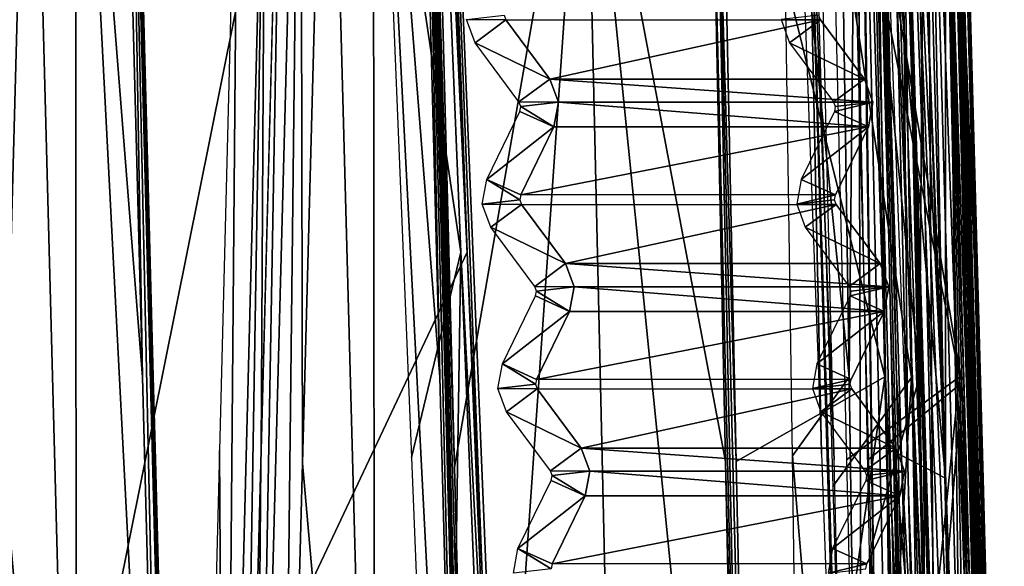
# Model space of a CAD drawing. Header units: millimetres. Extents: x -39 to 39, y -4.1 to 32.
# Tile 16 of 20: x 12.3 to 24, y 11.6 to 18.1. Entities that reach past the tile are written whole.
import ezdxf

# ---------------------------------------------------------------- set-up
doc = ezdxf.new("R2010")
doc.units = ezdxf.units.MM
doc.header["$LTSCALE"] = 65.185185
for name, color, linetype in [('12', 7, 'CONTINUOUS'), ('15', 7, 'CONTINUOUS'), ('16', 7, 'CONTINUOUS'), ('166', 7, 'CONTINUOUS'), ('177', 7, 'CONTINUOUS'), ('179', 7, 'CONTINUOUS'), ('180', 7, 'CONTINUOUS'), ('181', 7, 'CONTINUOUS'), ('190', 7, 'CONTINUOUS'), ('238', 7, 'CONTINUOUS'), ('239', 7, 'CONTINUOUS'), ('250', 7, 'CONTINUOUS'), ('251', 7, 'CONTINUOUS'), ('252', 7, 'CONTINUOUS'), ('253', 7, 'CONTINUOUS'), ('254', 7, 'CONTINUOUS'), ('255', 7, 'CONTINUOUS'), ('256', 7, 'CONTINUOUS'), ('257', 7, 'CONTINUOUS'), ('258', 7, 'CONTINUOUS'), ('29', 7, 'CONTINUOUS'), ('30', 7, 'CONTINUOUS'), ('33', 7, 'CONTINUOUS'), ('34', 7, 'CONTINUOUS'), ('36', 7, 'CONTINUOUS'), ('37', 7, 'CONTINUOUS'), ('38', 7, 'CONTINUOUS'), ('39', 7, 'CONTINUOUS'), ('40', 7, 'CONTINUOUS'), ('46', 7, 'CONTINUOUS'), ('47', 7, 'CONTINUOUS'), ('5', 7, 'CONTINUOUS'), ('56', 7, 'CONTINUOUS'), ('57', 7, 'CONTINUOUS'), ('58', 7, 'CONTINUOUS'), ('59', 7, 'CONTINUOUS'), ('70', 7, 'CONTINUOUS'), ('71', 7, 'CONTINUOUS'), ('75', 7, 'CONTINUOUS'), ('76', 7, 'CONTINUOUS')]:
    doc.layers.add(name, color=color, linetype=linetype)

msp = doc.modelspace()

# ---------------------------------------------------------------- linework, layer by layer
at = {"layer": '12', "linetype": 'Continuous'}
for points in [[(21.482, 21.708, 4.755), (21.812, 12.92, 4.305), (21.621, 21.708, 4.078), (21.482, 21.708, 4.755)], [(21.812, 12.92, 4.305), (22.168, 2.992, 3.806), (21.621, 21.708, 4.078), (21.812, 12.92, 4.305)], [(22.168, 2.992, 3.806), (22.183, 2.992, 3.716), (21.621, 21.708, 4.078), (22.168, 2.992, 3.806)], [(22.183, 2.992, 3.716), (22.198, 2.992, 3.625), (21.621, 21.708, 4.078), (22.183, 2.992, 3.716)], [(22.198, 2.992, 3.625), (21.963, 12.842, 3.465), (21.621, 21.708, 4.078), (22.198, 2.992, 3.625)], [(21.963, 12.842, 3.465), (21.75, 21.708, 3.321), (21.621, 21.708, 4.078), (21.963, 12.842, 3.465)]]:
    msp.add_3dface(points, dxfattribs=at)
at = {"layer": '15', "linetype": 'Continuous'}
for points in [[(17.204, 21.708, 13.716), (17.438, 12.757, 13.798), (18.993, 21.708, 11.108), (17.204, 21.708, 13.716)], [(17.438, 12.757, 13.798), (17.693, 2.992, 13.888), (18.993, 21.708, 11.108), (17.438, 12.757, 13.798)], [(17.693, 2.992, 13.888), (19.424, 2.992, 11.341), (18.993, 21.708, 11.108), (17.693, 2.992, 13.888)], [(20.667, 12.824, 8.201), (20.48, 21.708, 8.041), (18.993, 21.708, 11.108), (20.667, 12.824, 8.201)], [(20.874, 2.992, 8.378), (20.667, 12.824, 8.201), (18.993, 21.708, 11.108), (20.874, 2.992, 8.378)], [(19.424, 2.992, 11.341), (20.874, 2.992, 8.378), (18.993, 21.708, 11.108), (19.424, 2.992, 11.341)]]:
    msp.add_3dface(points, dxfattribs=at)
at = {"layer": '16', "linetype": 'Continuous'}
for points in [[(17.014, 29.074, -15.933), (11.768, 2.992, -20.908), (10.989, 29.074, -20.557), (17.014, 29.074, -15.933)], [(17.587, 15.321, -15.841), (11.768, 2.992, -20.908), (17.014, 29.074, -15.933), (17.587, 15.321, -15.841)], [(12.077, 12.645, 20.438), (12.93, 2.992, 20.21), (12.378, 23.94, 19.91), (12.077, 12.645, 20.438)], [(12.378, 23.94, 19.91), (12.93, 2.992, 20.21), (12.92, 23.94, 19.562), (12.378, 23.94, 19.91)], [(12.93, 2.992, 20.21), (14.004, 2.992, 19.481), (12.92, 23.94, 19.562), (12.93, 2.992, 20.21)], [(14.004, 2.992, 19.481), (13.719, 13.83, 19.336), (12.92, 23.94, 19.562), (14.004, 2.992, 19.481)], [(13.452, 23.94, 19.2), (12.92, 23.94, 19.562), (13.719, 13.83, 19.336), (13.452, 23.94, 19.2)], [(15.626, 12.802, 17.867), (16.488, 2.992, 17.429), (15.923, 23.94, 17.206), (15.626, 12.802, 17.867)], [(15.923, 23.94, 17.206), (16.488, 2.992, 17.429), (16.469, 23.94, 16.685), (15.923, 23.94, 17.206)], [(16.488, 2.992, 17.429), (17.548, 2.992, 16.361), (16.469, 23.94, 16.685), (16.488, 2.992, 17.429)], [(17.548, 2.992, 16.361), (17.263, 13.831, 16.25), (16.469, 23.94, 16.685), (17.548, 2.992, 16.361)], [(16.998, 23.94, 16.146), (16.469, 23.94, 16.685), (17.263, 13.831, 16.25), (16.998, 23.94, 16.146)], [(22.579, 23.94, -6.309), (23.07, 2.992, -6.588), (22.424, 23.94, -6.841), (22.579, 23.94, -6.309)], [(22.424, 23.94, -6.841), (23.07, 2.992, -6.588), (22.576, 13.824, -7.24), (22.424, 23.94, -6.841)], [(22.482, 23.94, 6.647), (23.338, 2.992, 5.565), (22.684, 23.94, 5.92), (22.482, 23.94, 6.647)], [(22.705, 13.831, 6.825), (23.338, 2.992, 5.565), (22.482, 23.94, 6.647), (22.705, 13.831, 6.825)], [(22.722, 23.94, -5.773), (23.07, 2.992, -6.588), (22.579, 23.94, -6.309), (22.722, 23.94, -5.773)], [(23.338, 2.992, 5.565), (22.863, 23.94, 5.187), (22.684, 23.94, 5.92), (23.338, 2.992, 5.565)], [(23.028, 13.82, -5.641), (23.07, 2.992, -6.588), (22.722, 23.94, -5.773), (23.028, 13.82, -5.641)], [(23.286, 12.794, 4.598), (22.863, 23.94, 5.187), (23.641, 2.992, 4.091), (23.286, 12.794, 4.598)], [(23.641, 2.992, 4.091), (22.863, 23.94, 5.187), (23.338, 2.992, 5.565), (23.641, 2.992, 4.091)], [(23.296, 23.94, -2.627), (23.814, 2.992, -2.92), (23.223, 23.94, -3.209), (23.296, 23.94, -2.627)], [(23.223, 23.94, -3.209), (23.814, 2.992, -2.92), (23.428, 13.828, -3.638), (23.223, 23.94, -3.209)], [(23.355, 23.94, -2.044), (23.814, 2.992, -2.92), (23.296, 23.94, -2.627), (23.355, 23.94, -2.044)], [(23.354, 23.94, 2.05), (23.967, 2.992, 1.093), (23.402, 23.94, 1.408), (23.354, 23.94, 2.05)], [(23.605, 13.83, 2.212), (23.967, 2.992, 1.093), (23.354, 23.94, 2.05), (23.605, 13.83, 2.212)], [(23.634, 13.761, -1.896), (23.814, 2.992, -2.92), (23.355, 23.94, -2.044), (23.634, 13.761, -1.896)], [(23.967, 2.992, 1.093), (23.431, 23.94, 0.765), (23.402, 23.94, 1.408), (23.967, 2.992, 1.093)], [(23.431, 23.94, 0.765), (23.967, 2.992, 1.093), (23.739, 12.616, 0.238), (23.431, 23.94, 0.765)], [(18.094, 2.992, -15.756), (11.768, 2.992, -20.908), (17.587, 15.321, -15.841), (18.094, 2.992, -15.756)], [(22.735, 2.992, -7.664), (22.576, 13.824, -7.24), (23.07, 2.992, -6.588), (22.735, 2.992, -7.664)], [(22.943, 2.992, 7.016), (23.338, 2.992, 5.565), (22.705, 13.831, 6.825), (22.943, 2.992, 7.016)], [(23.354, 2.992, -5.498), (23.07, 2.992, -6.588), (23.028, 13.82, -5.641), (23.354, 2.992, -5.498)], [(23.64, 2.992, -4.094), (23.428, 13.828, -3.638), (23.814, 2.992, -2.92), (23.64, 2.992, -4.094)], [(23.873, 2.992, 2.387), (23.967, 2.992, 1.093), (23.605, 13.83, 2.212), (23.873, 2.992, 2.387)], [(23.929, 2.992, -1.738), (23.814, 2.992, -2.92), (23.634, 13.761, -1.896), (23.929, 2.992, -1.738)], [(15.363, 2.992, 18.428), (16.488, 2.992, 17.429), (15.626, 12.802, 17.867), (15.363, 2.992, 18.428)], [(11.819, 2.992, 20.879), (12.93, 2.992, 20.21), (12.077, 12.645, 20.438), (11.819, 2.992, 20.879)], [(23.991, 2.992, -0.204), (23.739, 12.616, 0.238), (23.967, 2.992, 1.093), (23.991, 2.992, -0.204)]]:
    msp.add_3dface(points, dxfattribs=at)
at = {"layer": '166', "linetype": 'Continuous'}
for points in [[(22.708, 23.942, -5.582), (22.581, 23.94, -5.439), (23.337, 2.99, -5.31), (22.708, 23.942, -5.582)], [(22.581, 23.94, -5.439), (22.887, 13.825, -5.31), (23.337, 2.99, -5.31), (22.581, 23.94, -5.439)], [(23.354, 2.992, -5.498), (23.028, 13.82, -5.641), (22.708, 23.942, -5.582), (23.354, 2.992, -5.498)], [(23.354, 2.992, -5.498), (22.708, 23.942, -5.582), (23.337, 2.99, -5.31), (23.354, 2.992, -5.498)], [(23.028, 13.82, -5.641), (22.722, 23.94, -5.773), (22.708, 23.942, -5.582), (23.028, 13.82, -5.641)], [(22.887, 13.825, -5.31), (23.212, 2.992, -5.17), (23.337, 2.99, -5.31), (22.887, 13.825, -5.31)]]:
    msp.add_3dface(points, dxfattribs=at)
at = {"layer": '177', "linetype": 'Continuous'}
msp.add_3dface([(12.077, 12.645, 20.438), (12.378, 23.94, 19.91), (12.074, 23.948, 19.917), (12.077, 12.645, 20.438)], dxfattribs=at)
at = {"layer": '179', "linetype": 'Continuous'}
for points in [[(15.6, 23.951, 17.26), (15.42, 23.94, 16.986), (15.044, 2.982, 18.47), (15.6, 23.951, 17.26)], [(15.363, 2.992, 18.428), (15.6, 23.951, 17.26), (15.044, 2.982, 18.47), (15.363, 2.992, 18.428)], [(15.363, 2.992, 18.428), (15.626, 12.802, 17.867), (15.6, 23.951, 17.26), (15.363, 2.992, 18.428)], [(15.626, 12.802, 17.867), (15.923, 23.94, 17.206), (15.6, 23.951, 17.26), (15.626, 12.802, 17.867)], [(15.044, 2.982, 18.47), (15.42, 23.94, 16.986), (15.128, 12.802, 17.641), (15.044, 2.982, 18.47)], [(14.871, 2.992, 18.198), (15.044, 2.982, 18.47), (15.128, 12.802, 17.641), (14.871, 2.992, 18.198)]]:
    msp.add_3dface(points, dxfattribs=at)
at = {"layer": '180', "linetype": 'Continuous'}
for points in [[(22.344, 23.94, 6.822), (22.567, 13.835, 6.999), (22.891, 2.992, 7.115), (22.344, 23.94, 6.822)], [(22.43, 23.94, 6.748), (22.344, 23.94, 6.822), (22.891, 2.992, 7.115), (22.43, 23.94, 6.748)], [(22.943, 2.992, 7.016), (22.43, 23.94, 6.748), (22.891, 2.992, 7.115), (22.943, 2.992, 7.016)], [(22.943, 2.992, 7.016), (22.705, 13.831, 6.825), (22.43, 23.94, 6.748), (22.943, 2.992, 7.016)], [(22.705, 13.831, 6.825), (22.482, 23.94, 6.647), (22.43, 23.94, 6.748), (22.705, 13.831, 6.825)], [(22.567, 13.835, 6.999), (22.807, 2.992, 7.188), (22.891, 2.992, 7.115), (22.567, 13.835, 6.999)]]:
    msp.add_3dface(points, dxfattribs=at)
at = {"layer": '181', "linetype": 'Continuous'}
for points in [[(23.308, 23.941, 2.185), (23.205, 23.94, 2.283), (23.827, 2.991, 2.52), (23.308, 23.941, 2.185)], [(23.205, 23.94, 2.283), (23.456, 13.835, 2.444), (23.827, 2.991, 2.52), (23.205, 23.94, 2.283)], [(23.605, 13.83, 2.212), (23.354, 23.94, 2.05), (23.308, 23.941, 2.185), (23.605, 13.83, 2.212)], [(23.873, 2.992, 2.387), (23.308, 23.941, 2.185), (23.827, 2.991, 2.52), (23.873, 2.992, 2.387)], [(23.873, 2.992, 2.387), (23.605, 13.83, 2.212), (23.308, 23.941, 2.185), (23.873, 2.992, 2.387)], [(23.456, 13.835, 2.444), (23.725, 2.992, 2.617), (23.827, 2.991, 2.52), (23.456, 13.835, 2.444)]]:
    msp.add_3dface(points, dxfattribs=at)
at = {"layer": '190', "linetype": 'Continuous'}
for points in [[(23.322, 23.941, -1.88), (23.206, 23.94, -1.758), (23.895, 2.991, -1.576), (23.322, 23.941, -1.88)], [(23.206, 23.94, -1.758), (23.485, 13.761, -1.612), (23.895, 2.991, -1.576), (23.206, 23.94, -1.758)], [(23.929, 2.992, -1.738), (23.634, 13.761, -1.896), (23.322, 23.941, -1.88), (23.929, 2.992, -1.738)], [(23.929, 2.992, -1.738), (23.322, 23.941, -1.88), (23.895, 2.991, -1.576), (23.929, 2.992, -1.738)], [(23.634, 13.761, -1.896), (23.355, 23.94, -2.044), (23.322, 23.941, -1.88), (23.634, 13.761, -1.896)], [(23.485, 13.761, -1.612), (23.78, 2.992, -1.457), (23.895, 2.991, -1.576), (23.485, 13.761, -1.612)]]:
    msp.add_3dface(points, dxfattribs=at)
at = {"layer": '238', "color": 7, "linetype": 'Continuous', "true_color": 0xf5f5f5}
for points in [[(18.03, 18.145, -14.74), (18.05, 18.09, -14.751), (17.58, 18.094, -14.48), (18.03, 18.145, -14.74)], [(17.58, 18.094, -14.48), (18.05, 18.09, -14.751), (17.682, 17.817, -14.539), (17.58, 18.094, -14.48)], [(18.05, 18.09, -14.751), (18.574, 17.384, -15.054), (17.682, 17.817, -14.539), (18.05, 18.09, -14.751)], [(17.682, 17.817, -14.539), (18.574, 17.384, -15.054), (18.206, 17.111, -14.841), (17.682, 17.817, -14.539)], [(18.574, 17.384, -15.054), (18.676, 17.107, -15.113), (18.206, 17.111, -14.841), (18.574, 17.384, -15.054)], [(18.206, 17.111, -14.841), (18.676, 17.107, -15.113), (18.226, 17.056, -14.853), (18.206, 17.111, -14.841)], [(18.226, 17.056, -14.853), (18.623, 16.813, -15.082), (18.216, 16.997, -14.847), (18.226, 17.056, -14.853)], [(18.676, 17.107, -15.113), (18.623, 16.813, -15.082), (18.226, 17.056, -14.853), (18.676, 17.107, -15.113)], [(18.216, 16.997, -14.847), (18.623, 16.813, -15.082), (17.821, 16.188, -14.619), (18.216, 16.997, -14.847)], [(18.623, 16.813, -15.082), (18.228, 16.003, -14.854), (17.821, 16.188, -14.619), (18.623, 16.813, -15.082)], [(17.821, 16.188, -14.619), (18.217, 15.944, -14.848), (17.767, 15.893, -14.588), (17.821, 16.188, -14.619)], [(18.228, 16.003, -14.854), (18.217, 15.944, -14.848), (17.821, 16.188, -14.619), (18.228, 16.003, -14.854)], [(18.217, 15.944, -14.848), (18.237, 15.889, -14.86), (17.767, 15.893, -14.588), (18.217, 15.944, -14.848)], [(17.767, 15.893, -14.588), (18.237, 15.889, -14.86), (17.869, 15.617, -14.647), (17.767, 15.893, -14.588)], [(18.237, 15.889, -14.86), (18.761, 15.184, -15.162), (17.869, 15.617, -14.647), (18.237, 15.889, -14.86)], [(17.869, 15.617, -14.647), (18.761, 15.184, -15.162), (18.393, 14.911, -14.949), (17.869, 15.617, -14.647)], [(18.761, 15.184, -15.162), (18.863, 14.907, -15.221), (18.393, 14.911, -14.949), (18.761, 15.184, -15.162)], [(18.393, 14.911, -14.949), (18.863, 14.907, -15.221), (18.413, 14.856, -14.961), (18.393, 14.911, -14.949)], [(18.863, 14.907, -15.221), (18.81, 14.613, -15.19), (18.413, 14.856, -14.961), (18.863, 14.907, -15.221)], [(18.403, 14.797, -14.955), (18.81, 14.613, -15.19), (18.008, 13.988, -14.727), (18.403, 14.797, -14.955)], [(18.413, 14.856, -14.961), (18.81, 14.613, -15.19), (18.403, 14.797, -14.955), (18.413, 14.856, -14.961)], [(18.81, 14.613, -15.19), (18.415, 13.803, -14.962), (18.008, 13.988, -14.727), (18.81, 14.613, -15.19)], [(18.008, 13.988, -14.727), (18.404, 13.744, -14.956), (17.954, 13.694, -14.696), (18.008, 13.988, -14.727)], [(18.415, 13.803, -14.962), (18.404, 13.744, -14.956), (18.008, 13.988, -14.727), (18.415, 13.803, -14.962)], [(18.404, 13.744, -14.956), (18.424, 13.689, -14.967), (17.954, 13.694, -14.696), (18.404, 13.744, -14.956)], [(17.954, 13.694, -14.696), (18.424, 13.689, -14.967), (18.056, 13.417, -14.755), (17.954, 13.694, -14.696)], [(18.424, 13.689, -14.967), (18.948, 12.984, -15.27), (18.056, 13.417, -14.755), (18.424, 13.689, -14.967)], [(18.056, 13.417, -14.755), (18.948, 12.984, -15.27), (18.58, 12.711, -15.057), (18.056, 13.417, -14.755)], [(18.948, 12.984, -15.27), (19.05, 12.707, -15.329), (18.58, 12.711, -15.057), (18.948, 12.984, -15.27)], [(18.58, 12.711, -15.057), (19.05, 12.707, -15.329), (18.6, 12.656, -15.069), (18.58, 12.711, -15.057)], [(19.05, 12.707, -15.329), (18.996, 12.413, -15.298), (18.6, 12.656, -15.069), (19.05, 12.707, -15.329)], [(18.589, 12.597, -15.063), (18.996, 12.413, -15.298), (18.194, 11.788, -14.835), (18.589, 12.597, -15.063)], [(18.6, 12.656, -15.069), (18.996, 12.413, -15.298), (18.589, 12.597, -15.063), (18.6, 12.656, -15.069)], [(18.996, 12.413, -15.298), (18.601, 11.603, -15.07), (18.194, 11.788, -14.835), (18.996, 12.413, -15.298)], [(18.194, 11.788, -14.835), (18.591, 11.544, -15.063), (18.141, 11.494, -14.804), (18.194, 11.788, -14.835)], [(18.601, 11.603, -15.07), (18.591, 11.544, -15.063), (18.194, 11.788, -14.835), (18.601, 11.603, -15.07)]]:
    msp.add_3dface(points, dxfattribs=at)
at = {"layer": '239', "color": 7, "linetype": 'Continuous', "true_color": 0xf5f5f5}
for points in [[(21.78, 18.145, -8.244), (21.33, 18.094, -7.985), (21.8, 18.09, -8.256), (21.78, 18.145, -8.244)], [(21.33, 18.094, -7.985), (21.432, 17.817, -8.044), (21.8, 18.09, -8.256), (21.33, 18.094, -7.985)], [(21.8, 18.09, -8.256), (21.432, 17.817, -8.044), (22.324, 17.384, -8.559), (21.8, 18.09, -8.256)], [(21.432, 17.817, -8.044), (21.956, 17.111, -8.346), (22.324, 17.384, -8.559), (21.432, 17.817, -8.044)], [(22.324, 17.384, -8.559), (21.956, 17.111, -8.346), (22.426, 17.107, -8.618), (22.324, 17.384, -8.559)], [(21.956, 17.111, -8.346), (21.976, 17.056, -8.358), (22.426, 17.107, -8.618), (21.956, 17.111, -8.346)], [(21.976, 17.056, -8.358), (21.966, 16.997, -8.352), (22.426, 17.107, -8.618), (21.976, 17.056, -8.358)], [(22.426, 17.107, -8.618), (21.966, 16.997, -8.352), (22.373, 16.813, -8.587), (22.426, 17.107, -8.618)], [(21.966, 16.997, -8.352), (21.571, 16.188, -8.124), (22.373, 16.813, -8.587), (21.966, 16.997, -8.352)], [(22.373, 16.813, -8.587), (21.571, 16.188, -8.124), (21.978, 16.003, -8.359), (22.373, 16.813, -8.587)], [(21.571, 16.188, -8.124), (21.517, 15.893, -8.093), (21.978, 16.003, -8.359), (21.571, 16.188, -8.124)], [(21.978, 16.003, -8.359), (21.517, 15.893, -8.093), (21.967, 15.944, -8.353), (21.978, 16.003, -8.359)], [(21.967, 15.944, -8.353), (21.517, 15.893, -8.093), (21.987, 15.889, -8.364), (21.967, 15.944, -8.353)], [(21.517, 15.893, -8.093), (21.619, 15.617, -8.152), (21.987, 15.889, -8.364), (21.517, 15.893, -8.093)], [(21.987, 15.889, -8.364), (21.619, 15.617, -8.152), (22.511, 15.184, -8.667), (21.987, 15.889, -8.364)], [(21.619, 15.617, -8.152), (22.143, 14.911, -8.454), (22.511, 15.184, -8.667), (21.619, 15.617, -8.152)], [(22.511, 15.184, -8.667), (22.143, 14.911, -8.454), (22.613, 14.907, -8.726), (22.511, 15.184, -8.667)], [(22.143, 14.911, -8.454), (22.163, 14.856, -8.466), (22.613, 14.907, -8.726), (22.143, 14.911, -8.454)], [(22.613, 14.907, -8.726), (22.153, 14.797, -8.46), (22.56, 14.613, -8.695), (22.613, 14.907, -8.726)], [(22.163, 14.856, -8.466), (22.153, 14.797, -8.46), (22.613, 14.907, -8.726), (22.163, 14.856, -8.466)], [(22.153, 14.797, -8.46), (21.758, 13.988, -8.232), (22.56, 14.613, -8.695), (22.153, 14.797, -8.46)], [(22.56, 14.613, -8.695), (21.758, 13.988, -8.232), (22.165, 13.803, -8.467), (22.56, 14.613, -8.695)], [(21.758, 13.988, -8.232), (21.704, 13.694, -8.201), (22.165, 13.803, -8.467), (21.758, 13.988, -8.232)], [(22.165, 13.803, -8.467), (21.704, 13.694, -8.201), (22.154, 13.744, -8.46), (22.165, 13.803, -8.467)], [(22.154, 13.744, -8.46), (21.704, 13.694, -8.201), (22.174, 13.689, -8.472), (22.154, 13.744, -8.46)], [(21.704, 13.694, -8.201), (21.806, 13.417, -8.26), (22.174, 13.689, -8.472), (21.704, 13.694, -8.201)], [(22.174, 13.689, -8.472), (21.806, 13.417, -8.26), (22.698, 12.984, -8.774), (22.174, 13.689, -8.472)], [(21.806, 13.417, -8.26), (22.33, 12.711, -8.562), (22.698, 12.984, -8.774), (21.806, 13.417, -8.26)], [(22.698, 12.984, -8.774), (22.33, 12.711, -8.562), (22.8, 12.707, -8.833), (22.698, 12.984, -8.774)], [(22.33, 12.711, -8.562), (22.35, 12.656, -8.574), (22.8, 12.707, -8.833), (22.33, 12.711, -8.562)], [(22.35, 12.656, -8.574), (22.339, 12.597, -8.567), (22.8, 12.707, -8.833), (22.35, 12.656, -8.574)], [(22.8, 12.707, -8.833), (22.339, 12.597, -8.567), (22.746, 12.413, -8.802), (22.8, 12.707, -8.833)], [(22.339, 12.597, -8.567), (21.944, 11.788, -8.339), (22.746, 12.413, -8.802), (22.339, 12.597, -8.567)], [(22.746, 12.413, -8.802), (21.944, 11.788, -8.339), (22.351, 11.603, -8.574), (22.746, 12.413, -8.802)], [(21.944, 11.788, -8.339), (21.891, 11.494, -8.308), (22.351, 11.603, -8.574), (21.944, 11.788, -8.339)], [(22.351, 11.603, -8.574), (21.891, 11.494, -8.308), (22.341, 11.544, -8.568), (22.351, 11.603, -8.574)]]:
    msp.add_3dface(points, dxfattribs=at)
at = {"layer": '250', "color": 7, "linetype": 'Continuous', "true_color": 0xf5f5f5}
for points in [[(18.601, 11.603, -15.07), (18.996, 12.413, -15.298), (22.746, 12.413, -8.802), (18.601, 11.603, -15.07)], [(18.601, 11.603, -15.07), (22.746, 12.413, -8.802), (22.351, 11.603, -8.574), (18.601, 11.603, -15.07)]]:
    msp.add_3dface(points, dxfattribs=at)
at = {"layer": '251', "color": 7, "linetype": 'Continuous', "true_color": 0xf5f5f5}
for points in [[(19.05, 12.707, -15.329), (18.948, 12.984, -15.27), (22.8, 12.707, -8.833), (19.05, 12.707, -15.329)], [(18.948, 12.984, -15.27), (22.698, 12.984, -8.774), (22.8, 12.707, -8.833), (18.948, 12.984, -15.27)], [(18.996, 12.413, -15.298), (19.05, 12.707, -15.329), (22.746, 12.413, -8.802), (18.996, 12.413, -15.298)], [(19.05, 12.707, -15.329), (22.8, 12.707, -8.833), (22.746, 12.413, -8.802), (19.05, 12.707, -15.329)]]:
    msp.add_3dface(points, dxfattribs=at)
at = {"layer": '252', "color": 7, "linetype": 'Continuous', "true_color": 0xf5f5f5}
for points in [[(18.948, 12.984, -15.27), (18.424, 13.689, -14.967), (22.174, 13.689, -8.472), (18.948, 12.984, -15.27)], [(18.948, 12.984, -15.27), (22.174, 13.689, -8.472), (22.698, 12.984, -8.774), (18.948, 12.984, -15.27)]]:
    msp.add_3dface(points, dxfattribs=at)
at = {"layer": '253', "color": 7, "linetype": 'Continuous', "true_color": 0xf5f5f5}
for points in [[(18.415, 13.803, -14.962), (18.81, 14.613, -15.19), (22.56, 14.613, -8.695), (18.415, 13.803, -14.962)], [(18.415, 13.803, -14.962), (22.56, 14.613, -8.695), (22.165, 13.803, -8.467), (18.415, 13.803, -14.962)]]:
    msp.add_3dface(points, dxfattribs=at)
at = {"layer": '254', "color": 7, "linetype": 'Continuous', "true_color": 0xf5f5f5}
for points in [[(18.863, 14.907, -15.221), (18.761, 15.184, -15.162), (22.613, 14.907, -8.726), (18.863, 14.907, -15.221)], [(18.761, 15.184, -15.162), (22.511, 15.184, -8.667), (22.613, 14.907, -8.726), (18.761, 15.184, -15.162)], [(18.81, 14.613, -15.19), (18.863, 14.907, -15.221), (22.56, 14.613, -8.695), (18.81, 14.613, -15.19)], [(18.863, 14.907, -15.221), (22.613, 14.907, -8.726), (22.56, 14.613, -8.695), (18.863, 14.907, -15.221)]]:
    msp.add_3dface(points, dxfattribs=at)
at = {"layer": '255', "color": 7, "linetype": 'Continuous', "true_color": 0xf5f5f5}
for points in [[(18.761, 15.184, -15.162), (18.237, 15.889, -14.86), (21.987, 15.889, -8.364), (18.761, 15.184, -15.162)], [(18.761, 15.184, -15.162), (21.987, 15.889, -8.364), (22.511, 15.184, -8.667), (18.761, 15.184, -15.162)]]:
    msp.add_3dface(points, dxfattribs=at)
at = {"layer": '256', "color": 7, "linetype": 'Continuous', "true_color": 0xf5f5f5}
for points in [[(18.228, 16.003, -14.854), (22.373, 16.813, -8.587), (21.978, 16.003, -8.359), (18.228, 16.003, -14.854)], [(18.228, 16.003, -14.854), (18.623, 16.813, -15.082), (22.373, 16.813, -8.587), (18.228, 16.003, -14.854)]]:
    msp.add_3dface(points, dxfattribs=at)
at = {"layer": '257', "color": 7, "linetype": 'Continuous', "true_color": 0xf5f5f5}
for points in [[(18.676, 17.107, -15.113), (18.574, 17.384, -15.054), (22.426, 17.107, -8.618), (18.676, 17.107, -15.113)], [(18.574, 17.384, -15.054), (22.324, 17.384, -8.559), (22.426, 17.107, -8.618), (18.574, 17.384, -15.054)], [(18.623, 16.813, -15.082), (18.676, 17.107, -15.113), (22.373, 16.813, -8.587), (18.623, 16.813, -15.082)], [(18.676, 17.107, -15.113), (22.426, 17.107, -8.618), (22.373, 16.813, -8.587), (18.676, 17.107, -15.113)]]:
    msp.add_3dface(points, dxfattribs=at)
at = {"layer": '258', "color": 7, "linetype": 'Continuous', "true_color": 0xf5f5f5}
for points in [[(18.574, 17.384, -15.054), (18.05, 18.09, -14.751), (21.8, 18.09, -8.256), (18.574, 17.384, -15.054)], [(18.574, 17.384, -15.054), (21.8, 18.09, -8.256), (22.324, 17.384, -8.559), (18.574, 17.384, -15.054)]]:
    msp.add_3dface(points, dxfattribs=at)
at = {"layer": '29', "linetype": 'Continuous'}
for points in [[(22.581, 23.94, -5.439), (21.675, 21.708, -4.849), (22.887, 13.825, -5.31), (22.581, 23.94, -5.439)], [(21.675, 21.708, -4.849), (21.946, 12.525, -4.727), (22.887, 13.825, -5.31), (21.675, 21.708, -4.849)], [(21.946, 12.525, -4.727), (22.225, 2.992, -4.6), (22.887, 13.825, -5.31), (21.946, 12.525, -4.727)], [(22.887, 13.825, -5.31), (22.225, 2.992, -4.6), (23.212, 2.992, -5.17), (22.887, 13.825, -5.31)]]:
    msp.add_3dface(points, dxfattribs=at)
at = {"layer": '30', "linetype": 'Continuous'}
for points in [[(21.337, 21.708, -6.705), (21.987, 23.94, -7.013), (22.141, 13.829, -7.408), (21.337, 21.708, -6.705)], [(21.466, 12.89, -7.046), (21.337, 21.708, -6.705), (22.141, 13.829, -7.408), (21.466, 12.89, -7.046)], [(22.301, 2.992, -7.828), (21.466, 12.89, -7.046), (22.141, 13.829, -7.408), (22.301, 2.992, -7.828)], [(21.607, 2.992, -7.427), (21.466, 12.89, -7.046), (22.301, 2.992, -7.828), (21.607, 2.992, -7.427)]]:
    msp.add_3dface(points, dxfattribs=at)
at = {"layer": '33', "linetype": 'Continuous'}
for points in [[(23.485, 13.761, -1.612), (23.206, 23.94, -1.758), (22.137, 21.708, -1.074), (23.485, 13.761, -1.612)], [(22.374, 12.846, -0.943), (23.485, 13.761, -1.612), (22.137, 21.708, -1.074), (22.374, 12.846, -0.943)], [(22.636, 2.992, -0.796), (23.485, 13.761, -1.612), (22.374, 12.846, -0.943), (22.636, 2.992, -0.796)], [(23.78, 2.992, -1.457), (23.485, 13.761, -1.612), (22.636, 2.992, -0.796), (23.78, 2.992, -1.457)]]:
    msp.add_3dface(points, dxfattribs=at)
at = {"layer": '34', "linetype": 'Continuous'}
for points in [[(22.189, 21.708, -3.156), (22.776, 23.94, -3.427), (22.981, 13.833, -3.851), (22.189, 21.708, -3.156)], [(22.386, 11.728, -3.571), (22.189, 21.708, -3.156), (22.981, 13.833, -3.851), (22.386, 11.728, -3.571)], [(23.195, 2.992, -4.303), (22.386, 11.728, -3.571), (22.981, 13.833, -3.851), (23.195, 2.992, -4.303)], [(22.553, 2.992, -3.932), (22.386, 11.728, -3.571), (23.195, 2.992, -4.303), (22.553, 2.992, -3.932)]]:
    msp.add_3dface(points, dxfattribs=at)
at = {"layer": '36', "linetype": 'Continuous'}
for points in [[(13.845, 13.834, 19.092), (13.639, 21.708, 17.41), (13.58, 23.94, 18.955), (13.845, 13.834, 19.092)], [(13.871, 12.842, 17.521), (13.639, 21.708, 17.41), (13.845, 13.834, 19.092), (13.871, 12.842, 17.521)], [(14.129, 2.992, 19.238), (13.871, 12.842, 17.521), (13.845, 13.834, 19.092), (14.129, 2.992, 19.238)], [(14.129, 2.992, 17.644), (13.871, 12.842, 17.521), (14.129, 2.992, 19.238), (14.129, 2.992, 17.644)]]:
    msp.add_3dface(points, dxfattribs=at)
at = {"layer": '37', "linetype": 'Continuous'}
for points in [[(23.456, 13.835, 2.444), (23.205, 23.94, 2.283), (21.897, 21.708, 3.106), (23.456, 13.835, 2.444)], [(22.109, 12.842, 3.252), (23.456, 13.835, 2.444), (21.897, 21.708, 3.106), (22.109, 12.842, 3.252)], [(22.344, 2.992, 3.414), (23.456, 13.835, 2.444), (22.109, 12.842, 3.252), (22.344, 2.992, 3.414)], [(23.725, 2.992, 2.617), (23.456, 13.835, 2.444), (22.344, 2.992, 3.414), (23.725, 2.992, 2.617)]]:
    msp.add_3dface(points, dxfattribs=at)
at = {"layer": '38', "linetype": 'Continuous'}
for points in [[(22.447, 21.708, 0.737), (22.982, 23.94, 0.495), (23.289, 12.626, -0.024), (22.447, 21.708, 0.737)], [(22.682, 12.937, 0.336), (22.447, 21.708, 0.737), (23.289, 12.626, -0.024), (22.682, 12.937, 0.336)], [(22.939, 2.992, -0.113), (22.682, 12.937, 0.336), (23.542, 2.992, -0.461), (22.939, 2.992, -0.113)], [(23.542, 2.992, -0.461), (22.682, 12.937, 0.336), (23.289, 12.626, -0.024), (23.542, 2.992, -0.461)]]:
    msp.add_3dface(points, dxfattribs=at)
at = {"layer": '39', "linetype": 'Continuous'}
for points in [[(17.345, 13.835, 16.045), (17.139, 21.708, 13.903), (17.08, 23.94, 15.939), (17.345, 13.835, 16.045)], [(17.373, 12.757, 13.984), (17.139, 21.708, 13.903), (17.345, 13.835, 16.045), (17.373, 12.757, 13.984)], [(17.629, 2.992, 16.157), (17.373, 12.757, 13.984), (17.345, 13.835, 16.045), (17.629, 2.992, 16.157)], [(17.629, 2.992, 14.073), (17.373, 12.757, 13.984), (17.629, 2.992, 16.157), (17.629, 2.992, 14.073)]]:
    msp.add_3dface(points, dxfattribs=at)
at = {"layer": '40', "linetype": 'Continuous'}
for points in [[(22.567, 13.835, 6.999), (22.344, 23.94, 6.822), (20.609, 21.708, 7.891), (22.567, 13.835, 6.999)], [(20.796, 12.824, 8.052), (22.567, 13.835, 6.999), (20.609, 21.708, 7.891), (20.796, 12.824, 8.052)], [(21.002, 2.992, 8.23), (22.567, 13.835, 6.999), (20.796, 12.824, 8.052), (21.002, 2.992, 8.23)], [(22.807, 2.992, 7.188), (22.567, 13.835, 6.999), (21.002, 2.992, 8.23), (22.807, 2.992, 7.188)]]:
    msp.add_3dface(points, dxfattribs=at)
at = {"layer": '46', "linetype": 'Continuous'}
for points in [[(22.141, 13.829, -7.408), (21.987, 23.94, -7.013), (22.247, 23.944, -7.032), (22.141, 13.829, -7.408)], [(22.301, 2.992, -7.828), (22.141, 13.829, -7.408), (22.247, 23.944, -7.032), (22.301, 2.992, -7.828)], [(22.256, 23.944, -7.028), (22.557, 2.988, -7.849), (22.247, 23.944, -7.032), (22.256, 23.944, -7.028)], [(22.557, 2.988, -7.849), (22.301, 2.992, -7.828), (22.247, 23.944, -7.032), (22.557, 2.988, -7.849)], [(22.735, 2.992, -7.664), (22.557, 2.988, -7.849), (22.256, 23.944, -7.028), (22.735, 2.992, -7.664)], [(22.576, 13.824, -7.24), (22.735, 2.992, -7.664), (22.256, 23.944, -7.028), (22.576, 13.824, -7.24)], [(22.424, 23.94, -6.841), (22.576, 13.824, -7.24), (22.256, 23.944, -7.028), (22.424, 23.94, -6.841)]]:
    msp.add_3dface(points, dxfattribs=at)
at = {"layer": '47', "linetype": 'Continuous'}
for points in [[(22.981, 13.833, -3.851), (22.776, 23.94, -3.427), (23.058, 23.946, -3.437), (22.981, 13.833, -3.851)], [(23.195, 2.992, -4.303), (22.981, 13.833, -3.851), (23.058, 23.946, -3.437), (23.195, 2.992, -4.303)], [(23.223, 23.94, -3.209), (23.428, 13.828, -3.638), (23.058, 23.946, -3.437), (23.223, 23.94, -3.209)], [(23.472, 2.986, -4.315), (23.195, 2.992, -4.303), (23.058, 23.946, -3.437), (23.472, 2.986, -4.315)], [(23.428, 13.828, -3.638), (23.64, 2.992, -4.094), (23.058, 23.946, -3.437), (23.428, 13.828, -3.638)], [(23.64, 2.992, -4.094), (23.472, 2.986, -4.315), (23.058, 23.946, -3.437), (23.64, 2.992, -4.094)]]:
    msp.add_3dface(points, dxfattribs=at)
at = {"layer": '5', "linetype": 'Continuous'}
for points in [[(17.514, 15.319, -15.381), (16.945, 29.074, -15.468), (16.564, 21.708, -15.026), (17.514, 15.319, -15.381)], [(16.923, 12.873, -14.966), (17.514, 15.319, -15.381), (16.564, 21.708, -15.026), (16.923, 12.873, -14.966)], [(17.321, 2.992, -14.897), (17.514, 15.319, -15.381), (16.923, 12.873, -14.966), (17.321, 2.992, -14.897)], [(18.018, 2.992, -15.299), (17.514, 15.319, -15.381), (17.321, 2.992, -14.897), (18.018, 2.992, -15.299)]]:
    msp.add_3dface(points, dxfattribs=at)
at = {"layer": '56', "linetype": 'Continuous'}
for points in [[(13.452, 23.94, 19.2), (13.719, 13.83, 19.336), (13.546, 23.941, 19.093), (13.452, 23.94, 19.2)], [(14.129, 2.992, 19.238), (13.845, 13.834, 19.092), (13.546, 23.941, 19.093), (14.129, 2.992, 19.238)], [(13.845, 13.834, 19.092), (13.58, 23.94, 18.955), (13.546, 23.941, 19.093), (13.845, 13.834, 19.092)], [(14.096, 2.991, 19.375), (14.129, 2.992, 19.238), (13.546, 23.941, 19.093), (14.096, 2.991, 19.375)], [(14.004, 2.992, 19.481), (14.096, 2.991, 19.375), (13.546, 23.941, 19.093), (14.004, 2.992, 19.481)], [(13.719, 13.83, 19.336), (14.004, 2.992, 19.481), (13.546, 23.941, 19.093), (13.719, 13.83, 19.336)]]:
    msp.add_3dface(points, dxfattribs=at)
at = {"layer": '57', "linetype": 'Continuous'}
for points in [[(16.998, 23.94, 16.146), (17.263, 13.831, 16.25), (17.059, 23.94, 16.051), (16.998, 23.94, 16.146)], [(17.548, 2.992, 16.361), (17.608, 2.992, 16.267), (17.059, 23.94, 16.051), (17.548, 2.992, 16.361)], [(17.263, 13.831, 16.25), (17.548, 2.992, 16.361), (17.059, 23.94, 16.051), (17.263, 13.831, 16.25)], [(17.629, 2.992, 16.157), (17.345, 13.835, 16.045), (17.059, 23.94, 16.051), (17.629, 2.992, 16.157)], [(17.608, 2.992, 16.267), (17.629, 2.992, 16.157), (17.059, 23.94, 16.051), (17.608, 2.992, 16.267)], [(17.345, 13.835, 16.045), (17.08, 23.94, 15.939), (17.059, 23.94, 16.051), (17.345, 13.835, 16.045)]]:
    msp.add_3dface(points, dxfattribs=at)
at = {"layer": '58', "linetype": 'Continuous'}
for points in [[(22.842, 12.793, 4.281), (22.42, 23.94, 4.861), (22.748, 23.951, 4.88), (22.842, 12.793, 4.281)], [(23.196, 2.992, 3.78), (22.842, 12.793, 4.281), (22.748, 23.951, 4.88), (23.196, 2.992, 3.78)], [(23.286, 12.794, 4.598), (23.641, 2.992, 4.091), (22.748, 23.951, 4.88), (23.286, 12.794, 4.598)], [(22.863, 23.94, 5.187), (23.286, 12.794, 4.598), (22.748, 23.951, 4.88), (22.863, 23.94, 5.187)], [(23.518, 2.982, 3.793), (23.196, 2.992, 3.78), (22.748, 23.951, 4.88), (23.518, 2.982, 3.793)], [(23.641, 2.992, 4.091), (23.518, 2.982, 3.793), (22.748, 23.951, 4.88), (23.641, 2.992, 4.091)]]:
    msp.add_3dface(points, dxfattribs=at)
at = {"layer": '59', "linetype": 'Continuous'}
for points in [[(23.289, 12.626, -0.024), (22.982, 23.94, 0.495), (23.286, 23.948, 0.498), (23.289, 12.626, -0.024)], [(23.841, 2.984, -0.462), (23.542, 2.992, -0.461), (23.286, 23.948, 0.498), (23.841, 2.984, -0.462)], [(23.991, 2.992, -0.204), (23.841, 2.984, -0.462), (23.286, 23.948, 0.498), (23.991, 2.992, -0.204)], [(23.739, 12.616, 0.238), (23.991, 2.992, -0.204), (23.286, 23.948, 0.498), (23.739, 12.616, 0.238)], [(23.431, 23.94, 0.765), (23.739, 12.616, 0.238), (23.286, 23.948, 0.498), (23.431, 23.94, 0.765)], [(23.542, 2.992, -0.461), (23.289, 12.626, -0.024), (23.286, 23.948, 0.498), (23.542, 2.992, -0.461)]]:
    msp.add_3dface(points, dxfattribs=at)
at = {"layer": '70', "linetype": 'Continuous'}
for points in [[(14.635, 12.954, 16.735), (14.699, 2.982, 17.255), (14.859, 21.708, 16.227), (14.635, 12.954, 16.735)], [(14.859, 21.708, 16.227), (14.699, 2.982, 17.255), (15.182, 21.696, 16.174), (14.859, 21.708, 16.227)], [(14.699, 2.982, 17.255), (14.871, 2.992, 17.526), (15.182, 21.696, 16.174), (14.699, 2.982, 17.255)], [(14.871, 2.992, 17.526), (15.132, 12.954, 16.961), (15.182, 21.696, 16.174), (14.871, 2.992, 17.526)], [(15.132, 12.954, 16.961), (15.361, 21.708, 16.448), (15.182, 21.696, 16.174), (15.132, 12.954, 16.961)], [(14.38, 2.992, 17.295), (14.699, 2.982, 17.255), (14.635, 12.954, 16.735), (14.38, 2.992, 17.295)]]:
    msp.add_3dface(points, dxfattribs=at)
at = {"layer": '71', "linetype": 'Continuous'}
for points in [[(17.139, 21.708, 13.903), (17.373, 12.757, 13.984), (17.155, 21.707, 13.804), (17.139, 21.708, 13.903)], [(17.438, 12.757, 13.798), (17.204, 21.708, 13.716), (17.155, 21.707, 13.804), (17.438, 12.757, 13.798)], [(17.693, 2.992, 13.888), (17.438, 12.757, 13.798), (17.155, 21.707, 13.804), (17.693, 2.992, 13.888)], [(17.373, 12.757, 13.984), (17.629, 2.992, 14.073), (17.155, 21.707, 13.804), (17.373, 12.757, 13.984)], [(17.645, 2.992, 13.975), (17.693, 2.992, 13.888), (17.155, 21.707, 13.804), (17.645, 2.992, 13.975)], [(17.629, 2.992, 14.073), (17.645, 2.992, 13.975), (17.155, 21.707, 13.804), (17.629, 2.992, 14.073)]]:
    msp.add_3dface(points, dxfattribs=at)
at = {"layer": '75', "linetype": 'Continuous'}
for points in [[(16.945, 29.074, -15.468), (18.164, 2.988, -15.51), (17.091, 29.079, -15.684), (16.945, 29.074, -15.468)], [(16.945, 29.074, -15.468), (17.514, 15.319, -15.381), (18.164, 2.988, -15.51), (16.945, 29.074, -15.468)], [(17.587, 15.321, -15.841), (17.014, 29.074, -15.933), (17.091, 29.079, -15.684), (17.587, 15.321, -15.841)], [(18.094, 2.992, -15.756), (17.587, 15.321, -15.841), (17.091, 29.079, -15.684), (18.094, 2.992, -15.756)], [(18.164, 2.988, -15.51), (18.094, 2.992, -15.756), (17.091, 29.079, -15.684), (18.164, 2.988, -15.51)], [(17.514, 15.319, -15.381), (18.018, 2.992, -15.299), (18.164, 2.988, -15.51), (17.514, 15.319, -15.381)]]:
    msp.add_3dface(points, dxfattribs=at)
at = {"layer": '76', "linetype": 'Continuous'}
for points in [[(20.48, 21.708, 8.041), (20.925, 2.992, 8.294), (20.532, 21.707, 7.955), (20.48, 21.708, 8.041)], [(20.48, 21.708, 8.041), (20.667, 12.824, 8.201), (20.925, 2.992, 8.294), (20.48, 21.708, 8.041)], [(20.796, 12.824, 8.052), (20.609, 21.708, 7.891), (20.532, 21.707, 7.955), (20.796, 12.824, 8.052)], [(21.002, 2.992, 8.23), (20.796, 12.824, 8.052), (20.532, 21.707, 7.955), (21.002, 2.992, 8.23)], [(20.925, 2.992, 8.294), (21.002, 2.992, 8.23), (20.532, 21.707, 7.955), (20.925, 2.992, 8.294)], [(20.667, 12.824, 8.201), (20.874, 2.992, 8.378), (20.925, 2.992, 8.294), (20.667, 12.824, 8.201)]]:
    msp.add_3dface(points, dxfattribs=at)

doc.saveas('drawing.dxf')
